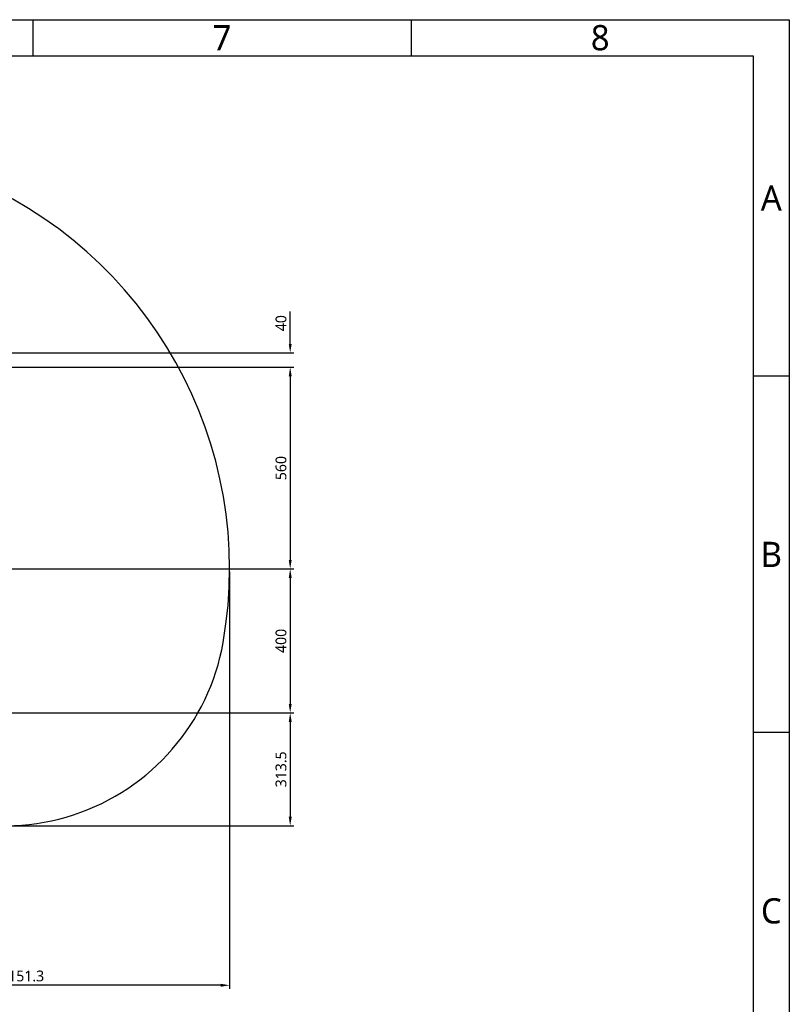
# Model space of a CAD drawing. Header units: millimetres. Extents: x 7426 to 8300, y 123 to 421.
# Tile 197 of 197: x 8193 to 8300, y 284 to 421. Entities that reach past the tile are written whole.
import ezdxf
from ezdxf.enums import TextEntityAlignment as Align

# ---------------------------------------------------------------- set-up
doc = ezdxf.new("R2010")
doc.units = ezdxf.units.MM
for name, color, linetype in [('尺寸标注', 7, 'Continuous'), ('模板', 7, 'Continuous'), ('运动范围', 7, 'Continuous')]:
    doc.layers.add(name, color=color, linetype=linetype)
doc.styles.add('微软雅黑', font='msyh.ttc')
doc.dimstyles.new('尺寸标注_1_20比例', dxfattribs={"dimtxt": 1.5, "dimasz": 1.25, "dimexe": 0.5, "dimexo": 0.4, "dimgap": 0.5, "dimtad": 1, "dimdec": 1, "dimlfac": 20, "dimdsep": 46, "dimtxsty": '微软雅黑', "dimcen": 0.09, "dimadec": 0, "dimazin": 0, "dimtp": 0.01, "dimtm": 0.01, "dimtfac": 1, "dimtdec": 1, "dimtofl": 0, "dimtmove": 0, "dimatfit": 3, "dimfxl": 1, "dimtolj": 1, "dimarcsym": 0})

# ---------------------------------------------------------------- blocks, each defined once
blk = doc.blocks.new('图纸')
at = {"color": 2}
for p, q in [((7795.66, 1549.22), (7795.66, 1525.22)), ((8047.66, 1549.22), (8047.66, 1525.22)), ((8299.66, 1311.62), (8275.66, 1311.62)), ((8299.66, 1074.02), (8275.66, 1074.02))]:
    blk.add_line(p, q, dxfattribs=at)
for points in [[(6283.66, 123.62), (6283.66, 1549.22), (8299.66, 1549.22), (8299.66, 123.62)], [(6403.66, 147.62), (6403.66, 1525.22), (8275.66, 1525.22), (8275.66, 147.62)]]:
    blk.add_lwpolyline(points, close=True, dxfattribs=at)
at = {"color": 2, "style": '微软雅黑'}
for s, p in [('7', (7921.66, 1537.22)), ('8', (8173.66, 1537.22)), ('A', (8287.66, 1430.42)), ('B', (8287.66, 1192.82)), ('C', (8287.66, 955.22))]:
    blk.add_text(s, height=16.8, dxfattribs=at).set_placement(p, align=Align.MIDDLE_CENTER)
blk.add_attdef('整机外形图', text='', height=19.2, dxfattribs=at).set_placement((7893.3, 256.65), align=Align.MIDDLE)
at = {"color": 7, "style": '微软雅黑'}
for tag, height, p in [('编号', 19.2, (8134.84, 252.67)), ('比例', 12, (7939.66, 171.62))]:
    blk.add_attdef(tag, text='', height=height, dxfattribs=at).set_placement(p, align=Align.MIDDLE)
at = {"style": '微软雅黑'}
for tag, p in [('当前页', (8047.3, 207.62)), ('总页数', (8192.77, 207.62))]:
    blk.add_attdef(tag, text='', height=12, dxfattribs=at).set_placement(p, align=Align.MIDDLE)
blk = doc.blocks.new('*D1275')
at = {"layer": 'Defpoints', "color": 0}
for p in [(8169.26, 374.36), (8169.26, 372.36), (8230.37, 372.36)]:
    blk.add_point(p, dxfattribs=at)
at = {"layer": '尺寸标注', "color": 0, "lineweight": -2}
for p, q in [((8230.37, 375.61), (8230.37, 380.09)), ((8169.66, 374.36), (8230.87, 374.36)), ((8169.66, 372.36), (8230.87, 372.36)), ((8230.37, 371.11), (8230.37, 369.86))]:
    blk.add_line(p, q, dxfattribs=at)
at = {"layer": '尺寸标注', "color": 0}
for points in [[(8230.17, 375.61), (8230.58, 375.61), (8230.37, 374.36)], [(8230.58, 371.11), (8230.17, 371.11), (8230.37, 372.36)]]:
    blk.add_solid(points, dxfattribs=at)
at = {"layer": '尺寸标注', "color": 0, "insert": (8229.1, 378.48), "char_height": 1.5, "attachment_point": 5, "rotation": 90, "style": '微软雅黑'}
blk.add_mtext('\\A1;40', dxfattribs=at)
blk = doc.blocks.new('*D1276')
at = {"layer": 'Defpoints', "color": 0}
for p in [(8169.26, 372.36), (8169.39, 344.36), (8230.37, 344.36)]:
    blk.add_point(p, dxfattribs=at)
at = {"layer": '尺寸标注', "color": 0, "lineweight": -2}
for p, q in [((8169.66, 372.36), (8230.87, 372.36)), ((8230.37, 371.11), (8230.37, 345.61)), ((8169.79, 344.36), (8230.87, 344.36))]:
    blk.add_line(p, q, dxfattribs=at)
at = {"layer": '尺寸标注', "color": 0}
for points in [[(8230.58, 371.11), (8230.17, 371.11), (8230.37, 372.36)], [(8230.17, 345.61), (8230.58, 345.61), (8230.37, 344.36)]]:
    blk.add_solid(points, dxfattribs=at)
at = {"layer": '尺寸标注', "color": 0, "insert": (8229.1, 358.36), "char_height": 1.5, "attachment_point": 5, "rotation": 90, "style": '微软雅黑'}
blk.add_mtext('\\A1;560', dxfattribs=at)
blk = doc.blocks.new('*D1277')
at = {"layer": 'Defpoints', "color": 0}
for p in [(8169.39, 344.36), (8172.29, 324.36), (8230.37, 324.36)]:
    blk.add_point(p, dxfattribs=at)
at = {"layer": '尺寸标注', "color": 0, "lineweight": -2}
for p, q in [((8169.79, 344.36), (8230.87, 344.36)), ((8230.37, 343.11), (8230.37, 325.61)), ((8172.69, 324.36), (8230.87, 324.36))]:
    blk.add_line(p, q, dxfattribs=at)
at = {"layer": '尺寸标注', "color": 0}
for points in [[(8230.58, 343.11), (8230.17, 343.11), (8230.37, 344.36)], [(8230.17, 325.61), (8230.58, 325.61), (8230.37, 324.36)]]:
    blk.add_solid(points, dxfattribs=at)
at = {"layer": '尺寸标注', "color": 0, "insert": (8229.1, 334.36), "char_height": 1.5, "attachment_point": 5, "rotation": 90, "style": '微软雅黑'}
blk.add_mtext('\\A1;400', dxfattribs=at)
blk = doc.blocks.new('*D1278')
at = {"layer": 'Defpoints', "color": 0}
for p in [(8172.29, 324.36), (8190.72, 308.69), (8230.37, 308.69)]:
    blk.add_point(p, dxfattribs=at)
at = {"layer": '尺寸标注', "color": 0, "lineweight": -2}
for p, q in [((8172.69, 324.36), (8230.87, 324.36)), ((8230.37, 323.11), (8230.37, 309.94)), ((8191.12, 308.69), (8230.87, 308.69))]:
    blk.add_line(p, q, dxfattribs=at)
at = {"layer": '尺寸标注', "color": 0}
for points in [[(8230.58, 323.11), (8230.17, 323.11), (8230.37, 324.36)], [(8230.17, 309.94), (8230.58, 309.94), (8230.37, 308.69)]]:
    blk.add_solid(points, dxfattribs=at)
at = {"layer": '尺寸标注', "color": 0, "insert": (8229.1, 316.52), "char_height": 1.5, "attachment_point": 5, "rotation": 90, "style": '微软雅黑'}
blk.add_mtext('\\A1;313.5', dxfattribs=at)
blk = doc.blocks.new('*D1293')
at = {"layer": 'Defpoints', "color": 0}
for p in [(8221.96, 344.36), (8164.39, 323.33), (8164.39, 286.54)]:
    blk.add_point(p, dxfattribs=at)
at = {"layer": '尺寸标注', "color": 0, "lineweight": -2}
for p, q in [((8221.96, 343.96), (8221.96, 286.04)), ((8164.39, 322.93), (8164.39, 286.04)), ((8220.71, 286.54), (8165.64, 286.54))]:
    blk.add_line(p, q, dxfattribs=at)
at = {"layer": '尺寸标注', "color": 0}
for points in [[(8165.64, 286.75), (8165.64, 286.33), (8164.39, 286.54)], [(8220.71, 286.33), (8220.71, 286.75), (8221.96, 286.54)]]:
    blk.add_solid(points, dxfattribs=at)
at = {"layer": '尺寸标注', "color": 0, "insert": (8193.17, 287.82), "char_height": 1.5, "attachment_point": 5, "style": '微软雅黑'}
blk.add_mtext('\\A1;1151.3', dxfattribs=at)

msp = doc.modelspace()

# ---------------------------------------------------------------- linework, layer by layer
at = {"layer": '运动范围'}
for centre, radius, start, end in [((8163.1407, 344.3629), 58.815, 350, 225), ((8190.7154, 339.5007), 30.815, 226.278687, 350)]:
    msp.add_arc(centre, radius, start, end, dxfattribs=at)

# ---------------------------------------------------------------- block references
at = {"layer": '模板', "xscale": 0.208333, "yscale": 0.208333, "zscale": 0.208333}
msp.add_blockref('图纸', (6570.5639, 97.868), dxfattribs=at)

# ---------------------------------------------------------------- dimensions: what is measured, and where the dimension line sits
at = {"layer": '尺寸标注'}
dim = msp.add_linear_dim(base=(8230.375, 372.3629), p1=(8169.2561, 374.3629), p2=(8169.2561, 372.3629), angle=90, dimstyle='尺寸标注_1_20比例', dxfattribs=at)
dim.commit()
dim.dimension.update_dxf_attribs({"geometry": '*D1275', "text_midpoint": (8230.375, 378.475), "dimtype": 160})
for base, p1, p2, picture, middle in [((8230.375, 344.3629), (8169.2561, 372.3629), (8169.3943, 344.3629), '*D1276', (8229.0993, 358.3629)), ((8230.375, 324.3629), (8169.3943, 344.3629), (8172.2907, 324.3629), '*D1277', (8229.0998, 334.3629)), ((8230.375, 308.6857), (8172.2907, 324.3629), (8190.7154, 308.6857), '*D1278', (8229.0954, 316.5243))]:
    dim = msp.add_linear_dim(base=base, p1=p1, p2=p2, angle=90, dimstyle='尺寸标注_1_20比例', dxfattribs=at)
    dim.commit()
    dim.dimension.update_dxf_attribs({"geometry": picture, "text_midpoint": middle})
dim = msp.add_linear_dim(base=(8164.3908, 286.541), p1=(8221.9557, 344.3629), p2=(8164.3908, 323.3293), dimstyle='尺寸标注_1_20比例', dxfattribs=at)
dim.commit()
dim.dimension.update_dxf_attribs({"geometry": '*D1293', "text_midpoint": (8193.1733, 287.8205)})

doc.saveas('drawing.dxf')
